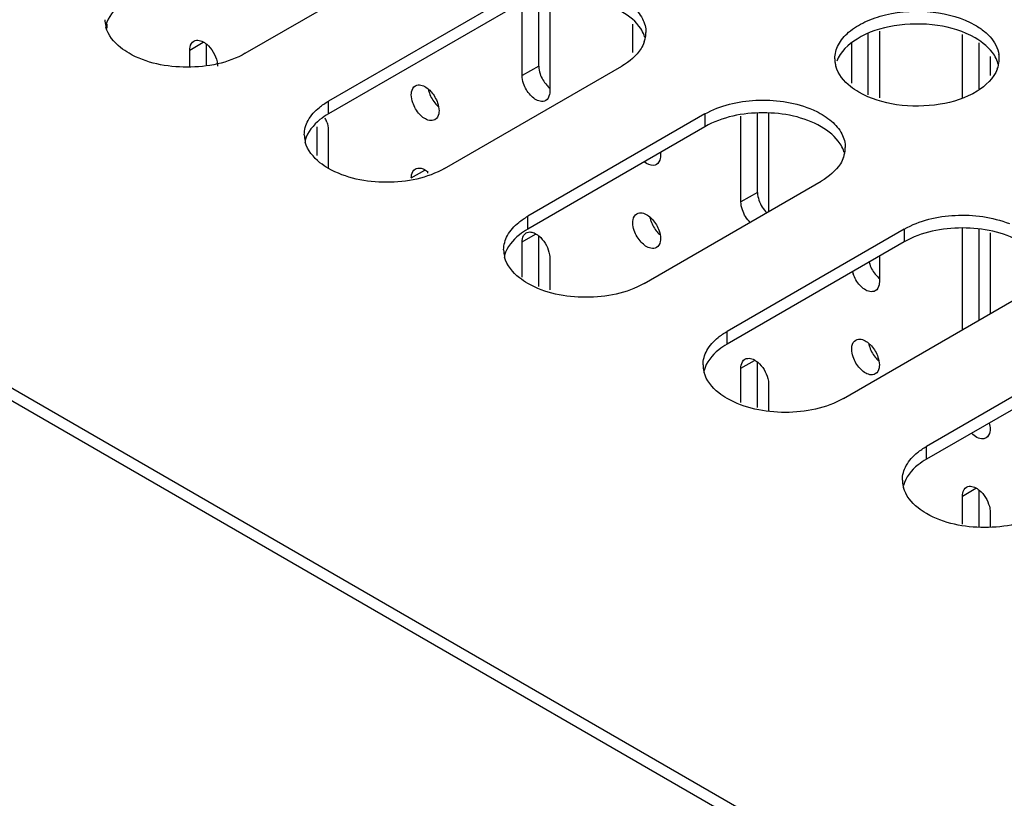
# Model space of a CAD drawing. Header units: millimetres. Extents: x 96 to 741, y 276 to 892.
# Tile 18 of 40: x 413 to 476, y 633 to 683. Entities that reach past the tile are written whole.
import ezdxf

# ---------------------------------------------------------------- set-up
doc = ezdxf.new("R2010")
doc.units = ezdxf.units.MM
doc.header["$LTSCALE"] = 75.983159
doc.layers.get('0').update_dxf_attribs({"linetype": 'CONTINUOUS'})

msp = doc.modelspace()

# ---------------------------------------------------------------- linework, layer by layer
at = {"color": 7}
for p, q in [((574.506, 565.88), (175.696, 796.128)), ((574.506, 565.064), (175.696, 795.312)), ((427.78, 680.596), (439.094, 687.128)), ((444.397, 684.066), (433.084, 677.534)), ((447.218, 684.079), (447.218, 678.148)), ((445.45, 679.168), (445.45, 683.559)), ((446.511, 679.781), (446.511, 683.871)), ((444.397, 683.25), (433.084, 676.718)), ((418.934, 682.454), (418.934, 682.208)), ((452.522, 680.653), (452.522, 682.457)), ((467.554, 677.946), (467.554, 681.855)), ((468.261, 682.013), (468.261, 677.757)), ((473.565, 677.753), (473.565, 681.795)), ((424.237, 680.801), (425.099, 681.298)), ((424.237, 679.745), (424.237, 680.801)), ((425.298, 679.866), (425.298, 681.184)), ((466.494, 678.677), (466.494, 681.247)), ((474.625, 678.315), (474.625, 681.268)), ((475.333, 680.385), (475.333, 679.173)), ((440.508, 673.248), (451.822, 679.78)), ((446.511, 679.781), (445.45, 679.168)), ((433.084, 676.718), (433.084, 677.534)), ((457.125, 676.718), (445.812, 670.186)), ((457.125, 676.718), (457.125, 675.901)), ((459.423, 671.102), (459.423, 676.577)), ((460.483, 671.714), (460.483, 676.752)), ((461.19, 676.752), (461.19, 670.492)), ((432.369, 674.058), (432.369, 675.907)), ((457.125, 675.901), (445.812, 669.369)), ((433.076, 675.698), (433.076, 673.248)), ((454.289, 674.264), (454.289, 674.065)), ((438.379, 672.636), (439.241, 673.134)), ((439.44, 672.934), (439.44, 673.02)), ((453.236, 665.899), (464.55, 672.431)), ((460.483, 671.714), (459.423, 671.102)), ((445.812, 669.369), (445.812, 670.186)), ((445.45, 668.554), (446.312, 669.051)), ((446.511, 665.694), (446.511, 668.937)), ((469.853, 669.369), (458.54, 662.838)), ((469.853, 669.369), (469.853, 668.553)), ((473.565, 662.937), (473.565, 669.404)), ((474.625, 663.549), (474.625, 669.333)), ((475.333, 669.125), (475.333, 663.96)), ((445.45, 666.309), (445.45, 668.554)), ((469.853, 668.553), (458.54, 662.021)), ((468.261, 667.634), (468.261, 665.998)), ((447.218, 667.533), (447.218, 665.486)), ((465.964, 658.551), (477.278, 665.083)), ((458.54, 662.021), (458.54, 662.838)), ((482.581, 662.021), (471.268, 655.489)), ((459.423, 660.487), (460.284, 660.984)), ((460.483, 657.98), (460.483, 660.87)), ((482.581, 661.205), (471.268, 654.673)), ((459.423, 658.291), (459.423, 660.487)), ((461.19, 659.466), (461.19, 657.772)), ((471.268, 654.673), (471.268, 655.489)), ((473.565, 652.322), (474.426, 652.82)), ((474.625, 650.352), (474.625, 652.706)), ((473.565, 650.527), (473.565, 652.322)), ((475.333, 651.302), (475.333, 650.352))]:
    msp.add_line(p, q, dxfattribs=at)
for centre, radius, start, end in [((420.611, 682.741), 1.792, 180.0698, 193.25795), ((420.668, 681.908), 1.851, 164.73037, 166.76479), ((420.668, 682.754), 1.851, 193.2345, 195.27043), ((451.432, 681.069), 1.932, 15.94318, 20.69564), ((451.481, 681.945), 1.881, 340.44592, 349.26517), ((451.592, 681.923), 1.768, 349.3267, 0.01002), ((467.178, 680.248), 1.761, 179.97317, 188.48407), ((474.127, 680.252), 1.789, 348.14517, 359.8996), ((474.155, 680.25), 1.761, 359.97317, 8.48407), ((467.242, 680.259), 1.826, 188.52163, 195.66979), ((474.009, 680.279), 1.91, 338.88511, 348.10254), ((473.998, 679.397), 1.923, 15.376, 19.49612), ((441.242, 678.639), 1.808, 191.79806, 198.85605), ((431.049, 675.537), 2.046, 18.96759, 26.44875), ((433.339, 675.393), 1.792, 180.0698, 193.25795), ((433.396, 674.559), 1.851, 164.73037, 166.76479), ((433.396, 675.406), 1.851, 193.2345, 195.27043), ((464.32, 674.574), 1.768, 349.3267, 0.01002), ((464.16, 673.72), 1.932, 15.94318, 20.69564), ((464.209, 674.597), 1.881, 340.44592, 349.26517), ((455.384, 670.474), 1.808, 191.79806, 198.85605), ((446.067, 668.045), 1.792, 180.0698, 193.25795), ((446.124, 667.211), 1.851, 164.73037, 166.76479), ((446.124, 668.058), 1.851, 193.2345, 195.27043), ((469.396, 667.727), 1.85, 194.39836, 198.81004), ((468.337, 667.115), 1.852, 194.39064, 198.91123), ((469.356, 662.407), 1.808, 191.79806, 198.85605), ((458.795, 660.696), 1.792, 180.0698, 193.25795), ((458.852, 659.863), 1.851, 164.73037, 166.76479), ((458.852, 660.709), 1.851, 193.2345, 195.27043), ((471.523, 653.348), 1.792, 180.0698, 193.25795), ((471.58, 652.514), 1.851, 164.73037, 166.76479), ((471.58, 653.361), 1.851, 193.2345, 195.27043)]:
    msp.add_arc(centre, radius, start, end, dxfattribs=at)
for points, knots in [([(420.356, 684.066), (420.17, 683.958), (419.546, 683.546), (419.024, 682.913), (418.882, 682.395)], [0, 0, 0, 0, 0.286033, 1, 1, 1, 1]), ([(452.478, 683.604), (452.739, 683.378), (453.178, 682.879), (453.359, 682.225), (453.36, 681.923)], [0, 0, 0, 0, 0.533556, 1, 1, 1, 1]), ([(465.417, 680.249), (465.417, 680.552), (465.599, 681.207), (466.314, 682.019), (467.368, 682.662), (469.17, 683.262), (471.625, 683.387), (473.567, 682.861), (474.379, 682.392)], [0, 0, 0, 0, 0.087136, 0.186849, 0.304529, 0.438665, 0.730081, 1, 1, 1, 1]), ([(453.239, 681.752), (453.185, 681.897), (452.862, 682.519), (452.29, 682.979), (451.822, 683.25)], [0, 0, 0, 0, 0.222938, 1, 1, 1, 1]), ([(420.356, 680.596), (420.17, 680.704), (419.546, 681.116), (419.024, 681.749), (418.882, 682.267)], [0, 0, 0, 0, 0.286033, 1, 1, 1, 1]), ([(474.379, 681.576), (473.646, 681.999), (471.903, 682.515), (469.265, 682.481), (466.942, 681.77), (465.769, 680.685), (465.541, 680.088)], [0, 0, 0, 0, 0.260617, 0.545433, 0.802971, 1, 1, 1, 1]), ([(424.496, 681.373), (424.549, 681.404), (424.839, 681.49), (425.137, 681.323), (425.314, 681.175)], [0, 0, 0, 0, 0.209966, 1, 1, 1, 1]), ([(475.81, 680.039), (475.758, 680.188), (475.44, 680.828), (474.856, 681.3), (474.379, 681.576)], [0, 0, 0, 0, 0.222588, 1, 1, 1, 1]), ([(474.978, 681.978), (475.103, 681.874), (475.528, 681.475), (475.835, 680.926), (475.897, 680.51)], [0, 0, 0, 0, 0.278952, 1, 1, 1, 1]), ([(424.237, 680.801), (424.237, 680.864), (424.252, 681.075), (424.365, 681.297), (424.496, 681.373)], [0, 0, 0, 0, 0.294564, 1, 1, 1, 1]), ([(453.253, 681.316), (453.201, 681.167), (452.883, 680.527), (452.299, 680.055), (451.822, 679.78)], [0, 0, 0, 0, 0.222593, 1, 1, 1, 1]), ([(427.78, 680.596), (426.679, 679.96), (424.068, 679.457), (421.458, 679.96), (420.356, 680.596)], [0, 0, 0, 0, 0.5, 1, 1, 1, 1]), ([(466.954, 678.106), (466.769, 678.213), (466.149, 678.624), (465.628, 679.251), (465.484, 679.766)], [0, 0, 0, 0, 0.285617, 1, 1, 1, 1]), ([(475.791, 679.59), (475.561, 678.994), (474.387, 677.91), (472.066, 677.2), (469.429, 677.167), (467.686, 677.683), (466.954, 678.106)], [0, 0, 0, 0, 0.197111, 0.454661, 0.739438, 1, 1, 1, 1]), ([(446.601, 679.279), (446.691, 679.015), (446.884, 678.685), (447.149, 678.429), (447.217, 678.373)], [0, 0, 0, 0, 0.76025, 1, 1, 1, 1]), ([(438.379, 677.943), (438.379, 678.006), (438.394, 678.218), (438.507, 678.44), (438.638, 678.516)], [0, 0, 0, 0, 0.294564, 1, 1, 1, 1]), ([(438.638, 678.516), (438.691, 678.546), (438.981, 678.632), (439.279, 678.465), (439.456, 678.318)], [0, 0, 0, 0, 0.209966, 1, 1, 1, 1]), ([(439.456, 678.318), (439.523, 678.262), (439.779, 678.008), (439.967, 677.686), (440.056, 677.427)], [0, 0, 0, 0, 0.240431, 1, 1, 1, 1]), ([(446.959, 677.575), (446.856, 677.516), (446.459, 677.495), (445.916, 677.926), (445.636, 678.389), (445.542, 678.664)], [0, 0, 0, 0, 0.182801, 0.554614, 1, 1, 1, 1]), ([(439.53, 678.054), (439.618, 677.797), (439.804, 677.476), (440.058, 677.222), (440.124, 677.167)], [0, 0, 0, 0, 0.759178, 1, 1, 1, 1]), ([(447.218, 678.148), (447.218, 678.084), (447.204, 677.873), (447.09, 677.651), (446.959, 677.575)], [0, 0, 0, 0, 0.294564, 1, 1, 1, 1]), ([(457.125, 676.718), (458.096, 677.278), (460.414, 677.803), (462.749, 677.499), (463.832, 677.064)], [0, 0, 0, 0, 0.489694, 1, 1, 1, 1]), ([(431.546, 675.391), (431.546, 675.708), (431.748, 676.398), (432.228, 676.911), (432.512, 677.143)], [0, 0, 0, 0, 0.46369, 1, 1, 1, 1]), ([(439.888, 676.35), (439.785, 676.291), (439.388, 676.27), (438.845, 676.701), (438.565, 677.164), (438.471, 677.439)], [0, 0, 0, 0, 0.182801, 0.554614, 1, 1, 1, 1]), ([(463.832, 677.064), (463.965, 677.011), (464.451, 676.796), (464.911, 676.511), (465.206, 676.256)], [0, 0, 0, 0, 0.267796, 1, 1, 1, 1]), ([(433.084, 676.718), (432.897, 676.61), (432.274, 676.197), (431.752, 675.565), (431.61, 675.047)], [0, 0, 0, 0, 0.286033, 1, 1, 1, 1]), ([(440.147, 676.923), (440.147, 676.86), (440.133, 676.648), (440.019, 676.426), (439.888, 676.35)], [0, 0, 0, 0, 0.294564, 1, 1, 1, 1]), ([(464.55, 675.901), (463.448, 676.537), (460.838, 677.04), (458.227, 676.537), (457.125, 675.901)], [0, 0, 0, 0, 0.500001, 1, 1, 1, 1]), ([(465.967, 674.403), (465.913, 674.548), (465.59, 675.171), (465.018, 675.631), (464.55, 675.901)], [0, 0, 0, 0, 0.222938, 1, 1, 1, 1]), ([(465.206, 676.256), (465.467, 676.03), (465.906, 675.53), (466.087, 674.877), (466.088, 674.575)], [0, 0, 0, 0, 0.533556, 1, 1, 1, 1]), ([(433.084, 673.248), (432.898, 673.355), (432.274, 673.768), (431.752, 674.4), (431.61, 674.918)], [0, 0, 0, 0, 0.286033, 1, 1, 1, 1]), ([(454.289, 674.065), (454.289, 674.002), (454.275, 673.791), (454.161, 673.569), (454.03, 673.493)], [0, 0, 0, 0, 0.294564, 1, 1, 1, 1]), ([(465.981, 673.968), (465.929, 673.819), (465.611, 673.179), (465.027, 672.707), (464.55, 672.431)], [0, 0, 0, 0, 0.222593, 1, 1, 1, 1]), ([(440.508, 673.248), (439.407, 672.612), (436.796, 672.109), (434.186, 672.612), (433.084, 673.248)], [0, 0, 0, 0, 0.5, 1, 1, 1, 1]), ([(438.638, 673.208), (438.728, 673.26), (438.885, 673.28), (439.025, 673.247), (439.063, 673.235)], [0, 0, 0, 0, 0.721471, 1, 1, 1, 1]), ([(454.03, 673.493), (453.98, 673.464), (453.709, 673.38), (453.424, 673.525), (453.253, 673.658)], [0, 0, 0, 0, 0.212188, 1, 1, 1, 1]), ([(438.379, 672.636), (438.379, 672.699), (438.394, 672.911), (438.507, 673.133), (438.638, 673.208)], [0, 0, 0, 0, 0.294564, 1, 1, 1, 1]), ([(439.063, 673.235), (439.169, 673.203), (439.305, 673.129), (439.425, 673.037), (439.456, 673.01)], [0, 0, 0, 0, 0.728943, 1, 1, 1, 1]), ([(452.522, 669.778), (452.522, 669.842), (452.536, 670.053), (452.65, 670.275), (452.78, 670.351)], [0, 0, 0, 0, 0.294564, 1, 1, 1, 1]), ([(452.78, 670.351), (452.833, 670.381), (453.123, 670.467), (453.422, 670.3), (453.598, 670.153)], [0, 0, 0, 0, 0.209966, 1, 1, 1, 1]), ([(453.598, 670.153), (453.665, 670.097), (453.922, 669.844), (454.109, 669.521), (454.198, 669.262)], [0, 0, 0, 0, 0.240431, 1, 1, 1, 1]), ([(469.853, 669.369), (470.824, 669.93), (473.142, 670.455), (475.477, 670.15), (476.56, 669.716)], [0, 0, 0, 0, 0.489694, 1, 1, 1, 1]), ([(444.274, 668.043), (444.274, 668.36), (444.476, 669.05), (444.956, 669.563), (445.24, 669.795)], [0, 0, 0, 0, 0.46369, 1, 1, 1, 1]), ([(453.672, 669.89), (453.76, 669.632), (453.946, 669.311), (454.2, 669.058), (454.266, 669.002)], [0, 0, 0, 0, 0.759178, 1, 1, 1, 1]), ([(445.812, 669.369), (445.625, 669.262), (445.002, 668.849), (444.48, 668.217), (444.338, 667.699)], [0, 0, 0, 0, 0.286033, 1, 1, 1, 1]), ([(445.45, 668.554), (445.45, 668.617), (445.465, 668.828), (445.578, 669.05), (445.709, 669.126)], [0, 0, 0, 0, 0.294564, 1, 1, 1, 1]), ([(445.709, 669.126), (445.799, 669.178), (445.956, 669.198), (446.096, 669.165), (446.134, 669.153)], [0, 0, 0, 0, 0.721471, 1, 1, 1, 1]), ([(446.134, 669.153), (446.24, 669.12), (446.376, 669.047), (446.496, 668.954), (446.527, 668.928)], [0, 0, 0, 0, 0.728943, 1, 1, 1, 1]), ([(446.527, 668.928), (446.837, 668.669), (447.137, 668.181), (447.218, 667.656), (447.218, 667.533)], [0, 0, 0, 0, 0.76598, 1, 1, 1, 1]), ([(454.03, 668.186), (453.927, 668.126), (453.53, 668.105), (452.987, 668.536), (452.707, 668.999), (452.613, 669.274)], [0, 0, 0, 0, 0.182801, 0.554614, 1, 1, 1, 1]), ([(477.278, 668.553), (476.176, 669.189), (473.566, 669.692), (470.955, 669.189), (469.853, 668.553)], [0, 0, 0, 0, 0.500001, 1, 1, 1, 1]), ([(454.289, 668.758), (454.289, 668.695), (454.275, 668.483), (454.161, 668.261), (454.03, 668.186)], [0, 0, 0, 0, 0.294564, 1, 1, 1, 1]), ([(445.812, 665.899), (445.626, 666.007), (445.002, 666.42), (444.48, 667.052), (444.338, 667.57)], [0, 0, 0, 0, 0.286033, 1, 1, 1, 1]), ([(467.645, 667.13), (467.735, 666.866), (467.927, 666.536), (468.192, 666.28), (468.26, 666.224)], [0, 0, 0, 0, 0.76025, 1, 1, 1, 1]), ([(468.003, 665.426), (467.899, 665.367), (467.502, 665.346), (466.959, 665.777), (466.679, 666.24), (466.585, 666.515)], [0, 0, 0, 0, 0.182801, 0.554614, 1, 1, 1, 1]), ([(453.236, 665.899), (452.135, 665.263), (449.524, 664.76), (446.914, 665.263), (445.812, 665.899)], [0, 0, 0, 0, 0.5, 1, 1, 1, 1]), ([(468.261, 665.998), (468.261, 665.935), (468.247, 665.724), (468.133, 665.502), (468.003, 665.426)], [0, 0, 0, 0, 0.294564, 1, 1, 1, 1]), ([(457.002, 660.694), (457.002, 661.011), (457.204, 661.701), (457.684, 662.215), (457.968, 662.446)], [0, 0, 0, 0, 0.46369, 1, 1, 1, 1]), ([(458.54, 662.021), (458.353, 661.913), (457.73, 661.501), (457.208, 660.868), (457.066, 660.35)], [0, 0, 0, 0, 0.286033, 1, 1, 1, 1]), ([(466.494, 661.712), (466.494, 661.775), (466.508, 661.986), (466.622, 662.208), (466.753, 662.284)], [0, 0, 0, 0, 0.294564, 1, 1, 1, 1]), ([(466.753, 662.284), (466.806, 662.315), (467.095, 662.401), (467.394, 662.234), (467.571, 662.086)], [0, 0, 0, 0, 0.209966, 1, 1, 1, 1]), ([(467.571, 662.086), (467.637, 662.031), (467.894, 661.777), (468.082, 661.455), (468.17, 661.196)], [0, 0, 0, 0, 0.240431, 1, 1, 1, 1]), ([(467.645, 661.823), (467.732, 661.565), (467.918, 661.244), (468.172, 660.991), (468.238, 660.935)], [0, 0, 0, 0, 0.759178, 1, 1, 1, 1]), ([(459.423, 660.487), (459.423, 660.55), (459.437, 660.761), (459.551, 660.984), (459.681, 661.059)], [0, 0, 0, 0, 0.294564, 1, 1, 1, 1]), ([(459.681, 661.059), (459.735, 661.09), (460.024, 661.176), (460.323, 661.009), (460.499, 660.861)], [0, 0, 0, 0, 0.209966, 1, 1, 1, 1]), ([(460.499, 660.861), (460.809, 660.602), (461.109, 660.114), (461.19, 659.59), (461.19, 659.466)], [0, 0, 0, 0, 0.76598, 1, 1, 1, 1]), ([(468.003, 660.119), (467.899, 660.059), (467.502, 660.038), (466.959, 660.47), (466.679, 660.933), (466.585, 661.207)], [0, 0, 0, 0, 0.182801, 0.554614, 1, 1, 1, 1]), ([(468.261, 660.691), (468.261, 660.628), (468.247, 660.417), (468.133, 660.195), (468.003, 660.119)], [0, 0, 0, 0, 0.294564, 1, 1, 1, 1]), ([(458.54, 658.551), (458.353, 658.659), (457.73, 659.071), (457.208, 659.704), (457.066, 660.222)], [0, 0, 0, 0, 0.286033, 1, 1, 1, 1]), ([(465.964, 658.551), (464.863, 657.915), (462.252, 657.412), (459.642, 657.915), (458.54, 658.551)], [0, 0, 0, 0, 0.5, 1, 1, 1, 1]), ([(475.074, 656.037), (475.015, 656.003), (474.681, 655.914), (474.353, 656.134), (474.164, 656.317)], [0, 0, 0, 0, 0.205221, 1, 1, 1, 1]), ([(475.333, 656.609), (475.333, 656.546), (475.318, 656.334), (475.205, 656.112), (475.074, 656.037)], [0, 0, 0, 0, 0.294564, 1, 1, 1, 1]), ([(469.73, 653.346), (469.73, 653.663), (469.932, 654.353), (470.412, 654.866), (470.696, 655.098)], [0, 0, 0, 0, 0.46369, 1, 1, 1, 1]), ([(471.268, 654.673), (471.081, 654.565), (470.458, 654.152), (469.936, 653.52), (469.794, 653.002)], [0, 0, 0, 0, 0.286033, 1, 1, 1, 1]), ([(471.268, 651.203), (471.081, 651.31), (470.458, 651.723), (469.936, 652.355), (469.794, 652.873)], [0, 0, 0, 0, 0.286033, 1, 1, 1, 1]), ([(473.565, 652.322), (473.565, 652.385), (473.579, 652.597), (473.693, 652.819), (473.824, 652.894)], [0, 0, 0, 0, 0.294564, 1, 1, 1, 1]), ([(473.824, 652.894), (473.877, 652.925), (474.166, 653.011), (474.465, 652.844), (474.642, 652.696)], [0, 0, 0, 0, 0.209966, 1, 1, 1, 1]), ([(474.642, 652.696), (474.952, 652.437), (475.251, 651.949), (475.333, 651.425), (475.333, 651.302)], [0, 0, 0, 0, 0.76598, 1, 1, 1, 1]), ([(478.692, 651.203), (477.591, 650.567), (474.98, 650.064), (472.37, 650.567), (471.268, 651.203)], [0, 0, 0, 0, 0.5, 1, 1, 1, 1])]:
    msp.add_open_spline(points, degree=3, knots=knots, dxfattribs=at)
for points in [[(474.379, 682.392), (474.589, 682.271), (474.791, 682.133), (474.978, 681.978)], [(425.314, 681.175), (425.647, 680.897), (425.892, 680.479), (425.976, 680.053)], [(425.976, 680.053), (425.994, 679.963), (426.005, 679.872), (426.005, 679.78)], [(446.511, 679.781), (446.511, 679.611), (446.547, 679.44), (446.601, 679.279)], [(445.542, 678.664), (445.486, 678.825), (445.45, 678.997), (445.45, 679.168)], [(438.471, 677.439), (438.415, 677.601), (438.379, 677.772), (438.379, 677.943)], [(432.512, 677.143), (432.691, 677.289), (432.884, 677.419), (433.084, 677.534)], [(440.056, 677.427), (440.111, 677.265), (440.147, 677.094), (440.147, 676.923)], [(432.985, 676.202), (433.04, 676.041), (433.076, 675.869), (433.076, 675.698)], [(460.483, 671.714), (460.483, 671.544), (460.519, 671.373), (460.573, 671.213)], [(459.514, 670.597), (459.459, 670.759), (459.423, 670.931), (459.423, 671.102)], [(460.573, 671.213), (460.676, 670.911), (460.853, 670.625), (461.082, 670.403)], [(445.24, 669.795), (445.419, 669.94), (445.612, 670.07), (445.812, 670.186)], [(460.022, 669.789), (459.794, 670.011), (459.617, 670.296), (459.514, 670.597)], [(452.613, 669.274), (452.557, 669.436), (452.522, 669.608), (452.522, 669.778)], [(454.198, 669.262), (454.253, 669.101), (454.289, 668.929), (454.289, 668.758)], [(457.968, 662.446), (458.147, 662.592), (458.34, 662.722), (458.54, 662.838)], [(466.585, 661.207), (466.53, 661.369), (466.494, 661.541), (466.494, 661.712)], [(468.17, 661.196), (468.225, 661.034), (468.261, 660.862), (468.261, 660.691)], [(475.282, 656.978), (475.313, 656.858), (475.333, 656.733), (475.333, 656.609)], [(470.696, 655.098), (470.875, 655.244), (471.068, 655.374), (471.268, 655.489)]]:
    msp.add_open_spline(points, degree=3, dxfattribs=at)

doc.saveas('drawing.dxf')
